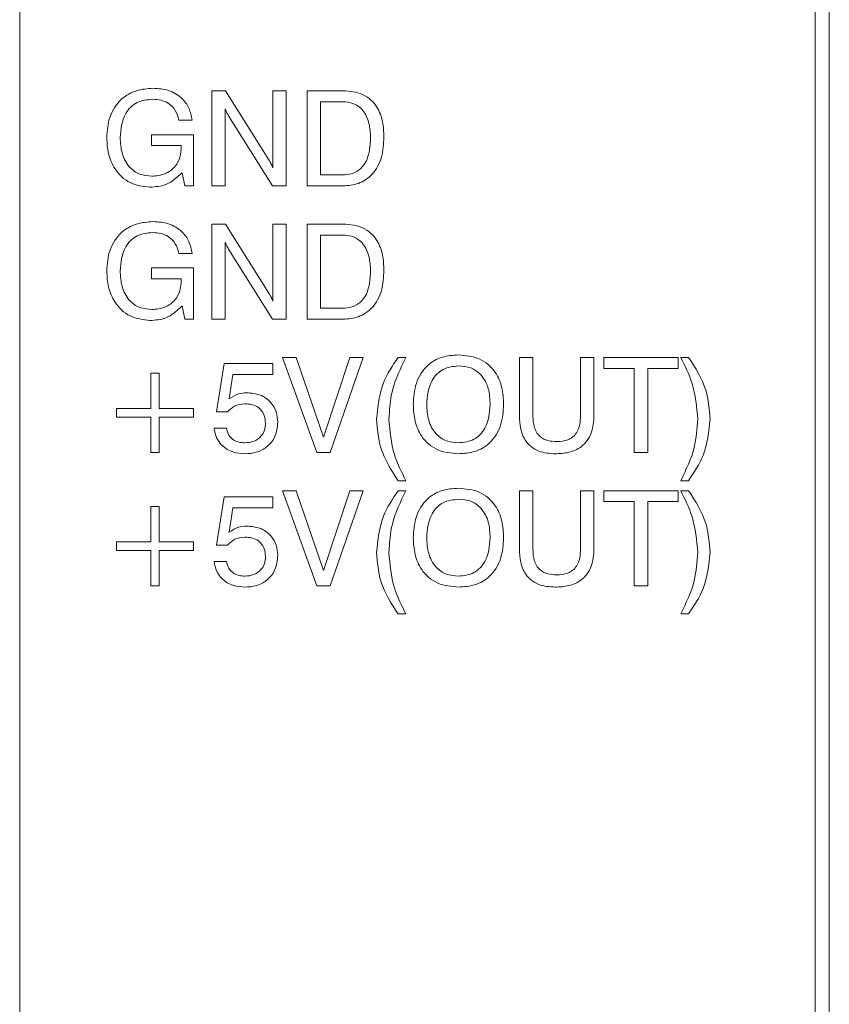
# Model space of a CAD drawing. Header units: millimetres. Extents: x 22 to 278, y 61 to 167.
# Tile 16 of 148: x 80.06 to 88.56, y 111.27 to 121.61. Entities that reach past the tile are written whole.
import ezdxf

# ---------------------------------------------------------------- set-up
doc = ezdxf.new("R2010")
doc.units = ezdxf.units.MM
doc.layers.get('0').update_dxf_attribs({"lineweight": 15})

msp = doc.modelspace()

# ---------------------------------------------------------------- linework, layer by layer
for p, q in [((88.5564, 94.1611), (88.5564, 132.0611)), ((80.0564, 129.6611), (80.0564, 94.3111)), ((88.4064, 94.3111), (88.4064, 129.6611)), ((82.073, 120.8611), (82.2175, 120.8611)), ((82.073, 119.8611), (82.073, 120.8611)), ((82.2175, 120.8611), (82.6714, 120.1347)), ((82.7141, 120.8611), (82.8551, 120.8611)), ((82.7141, 120.0506), (82.7141, 120.8611)), ((82.8551, 120.8611), (82.8551, 119.8611)), ((83.073, 120.8611), (83.454, 120.8611)), ((83.073, 119.8611), (83.073, 120.8611)), ((82.2141, 120.6716), (82.2141, 119.8611)), ((83.4426, 120.7457), (83.2141, 120.7457)), ((83.2141, 120.7457), (83.2141, 119.9765)), ((82.712, 119.8611), (82.2491, 120.5977)), ((81.8679, 120.5534), (81.7269, 120.5534)), ((81.4398, 120.2842), (81.4398, 120.3995)), ((81.4398, 120.3995), (81.8807, 120.3995)), ((81.8807, 120.3995), (81.8807, 119.8611)), ((81.7525, 120.2842), (81.4398, 120.2842)), ((81.7525, 120.2717), (81.7525, 120.2842)), ((81.7914, 119.8611), (81.7605, 120.0005)), ((83.2141, 119.9765), (83.4426, 119.9765)), ((81.8807, 119.8611), (81.7914, 119.8611)), ((82.2141, 119.8611), (82.073, 119.8611)), ((82.8551, 119.8611), (82.712, 119.8611)), ((83.4486, 119.8611), (83.073, 119.8611)), ((82.073, 119.4611), (82.2175, 119.4611)), ((82.073, 118.4611), (82.073, 119.4611)), ((82.2175, 119.4611), (82.6714, 118.7347)), ((82.7141, 119.4611), (82.8551, 119.4611)), ((82.7141, 118.6506), (82.7141, 119.4611)), ((82.8551, 119.4611), (82.8551, 118.4611)), ((83.073, 119.4611), (83.454, 119.4611)), ((83.073, 118.4611), (83.073, 119.4611)), ((83.4426, 119.3457), (83.2141, 119.3457)), ((83.2141, 119.3457), (83.2141, 118.5765)), ((82.2141, 119.2716), (82.2141, 118.4611)), ((81.8679, 119.1534), (81.7269, 119.1534)), ((82.712, 118.4611), (82.2491, 119.1977)), ((81.4398, 118.9995), (81.8807, 118.9995)), ((81.4398, 118.8842), (81.4398, 118.9995)), ((81.8807, 118.9995), (81.8807, 118.4611)), ((81.7525, 118.8842), (81.4398, 118.8842)), ((81.7525, 118.8717), (81.7525, 118.8842)), ((81.7914, 118.4611), (81.7605, 118.6005)), ((83.2141, 118.5765), (83.4426, 118.5765)), ((81.8807, 118.4611), (81.7914, 118.4611)), ((82.2141, 118.4611), (82.073, 118.4611)), ((82.8551, 118.4611), (82.712, 118.4611)), ((83.4486, 118.4611), (83.073, 118.4611)), ((82.1243, 117.489), (82.2026, 117.997)), ((82.2026, 117.997), (82.7155, 117.997)), ((82.7155, 117.997), (82.7155, 117.8816)), ((82.8166, 118.0611), (82.9584, 118.0611)), ((83.1756, 117.0611), (82.8166, 118.0611)), ((82.9584, 118.0611), (83.2477, 117.2239)), ((83.2477, 117.2239), (83.5231, 118.0611)), ((83.6628, 118.0611), (83.3166, 117.0611)), ((83.5231, 118.0611), (83.6628, 118.0611)), ((84.0292, 118.0611), (84.1115, 118.0611)), ((85.3038, 118.0611), (85.4448, 118.0611)), ((85.3038, 117.4491), (85.3038, 118.0611)), ((85.4448, 118.0611), (85.4448, 117.4477)), ((85.9448, 118.0611), (86.0858, 118.0611)), ((85.9448, 117.4477), (85.9448, 118.0611)), ((86.0858, 118.0611), (86.0858, 117.4491)), ((86.1884, 118.0611), (86.9705, 118.0611)), ((86.1884, 117.9457), (86.1884, 118.0611)), ((86.9705, 118.0611), (86.9705, 117.9457)), ((86.9961, 118.0611), (87.0788, 118.0611)), ((81.432, 117.5226), (81.432, 117.8944)), ((81.432, 117.8944), (81.5217, 117.8944)), ((81.5217, 117.8944), (81.5217, 117.5226)), ((82.295, 117.8816), (82.2561, 117.6246)), ((82.7155, 117.8816), (82.295, 117.8816)), ((86.5089, 117.9457), (86.1884, 117.9457)), ((86.5089, 117.0611), (86.5089, 117.9457)), ((86.6499, 117.9457), (86.6499, 117.0611)), ((86.9705, 117.9457), (86.6499, 117.9457)), ((81.073, 117.5226), (81.432, 117.5226)), ((81.073, 117.4329), (81.073, 117.5226)), ((81.5217, 117.5226), (81.8807, 117.5226)), ((81.8807, 117.5226), (81.8807, 117.4329)), ((82.2377, 117.489), (82.1243, 117.489)), ((81.432, 117.4329), (81.073, 117.4329)), ((81.432, 117.0611), (81.432, 117.4329)), ((81.5217, 117.4329), (81.5217, 117.0611)), ((81.8807, 117.4329), (81.5217, 117.4329)), ((82.0987, 117.3167), (82.2269, 117.3167)), ((81.5217, 117.0611), (81.432, 117.0611)), ((83.3166, 117.0611), (83.1756, 117.0611)), ((86.6499, 117.0611), (86.5089, 117.0611)), ((84.1115, 116.7662), (84.0292, 116.7662)), ((87.0788, 116.7662), (86.9961, 116.7662)), ((82.8166, 116.6611), (82.9584, 116.6611)), ((83.1756, 115.6611), (82.8166, 116.6611)), ((82.9584, 116.6611), (83.2477, 115.8239)), ((83.2477, 115.8239), (83.5231, 116.6611)), ((83.6628, 116.6611), (83.3166, 115.6611)), ((83.5231, 116.6611), (83.6628, 116.6611)), ((84.0292, 116.6611), (84.1115, 116.6611)), ((85.3038, 116.6611), (85.4448, 116.6611)), ((85.3038, 116.0491), (85.3038, 116.6611)), ((85.4448, 116.6611), (85.4448, 116.0477)), ((85.9448, 116.6611), (86.0858, 116.6611)), ((85.9448, 116.0477), (85.9448, 116.6611)), ((86.0858, 116.6611), (86.0858, 116.0491)), ((86.1884, 116.6611), (86.9705, 116.6611)), ((86.1884, 116.5457), (86.1884, 116.6611)), ((86.9705, 116.6611), (86.9705, 116.5457)), ((86.9961, 116.6611), (87.0788, 116.6611)), ((82.1243, 116.089), (82.2026, 116.597)), ((82.2026, 116.597), (82.7155, 116.597)), ((82.7155, 116.597), (82.7155, 116.4816)), ((86.5089, 116.5457), (86.1884, 116.5457)), ((86.5089, 115.6611), (86.5089, 116.5457)), ((86.6499, 116.5457), (86.6499, 115.6611)), ((86.9705, 116.5457), (86.6499, 116.5457)), ((81.432, 116.1226), (81.432, 116.4944)), ((81.432, 116.4944), (81.5217, 116.4944)), ((81.5217, 116.4944), (81.5217, 116.1226)), ((82.295, 116.4816), (82.2561, 116.2246)), ((82.7155, 116.4816), (82.295, 116.4816)), ((81.073, 116.1226), (81.432, 116.1226)), ((81.073, 116.0329), (81.073, 116.1226)), ((81.5217, 116.1226), (81.8807, 116.1226)), ((81.8807, 116.1226), (81.8807, 116.0329)), ((81.432, 116.0329), (81.073, 116.0329)), ((81.432, 115.6611), (81.432, 116.0329)), ((81.5217, 116.0329), (81.5217, 115.6611)), ((81.8807, 116.0329), (81.5217, 116.0329)), ((82.2377, 116.089), (82.1243, 116.089)), ((82.0987, 115.9167), (82.2269, 115.9167)), ((81.5217, 115.6611), (81.432, 115.6611)), ((83.3166, 115.6611), (83.1756, 115.6611)), ((86.6499, 115.6611), (86.5089, 115.6611)), ((84.1115, 115.3662), (84.0292, 115.3662)), ((87.0788, 115.3662), (86.9961, 115.3662))]:
    msp.add_line(p, q)
for points, knots in [([(80.9705, 120.3661), (80.9757, 120.4417), (80.9862, 120.5926), (81.1066, 120.7754), (81.2791, 120.8744), (81.3977, 120.8826), (81.457, 120.8867)], [0, 0, 0, 0, 0.2805104, 0.5594555, 0.7793826, 1, 1, 1, 1]), ([(81.457, 120.8867), (81.5118, 120.883), (81.6211, 120.8756), (81.7568, 120.7959), (81.8412, 120.6799), (81.859, 120.5956), (81.8679, 120.5534)], [0, 0, 0, 0, 0.2803652, 0.5596239, 0.7795759, 1, 1, 1, 1]), ([(81.4526, 120.7713), (81.3961, 120.7659), (81.2833, 120.7551), (81.1306, 120.6035), (81.1187, 120.4574), (81.1115, 120.3681)], [0, 0, 0, 0, 0.2807218, 0.5601278, 1, 1, 1, 1]), ([(81.7269, 120.5534), (81.7177, 120.5885), (81.6993, 120.6587), (81.6242, 120.7314), (81.5375, 120.7667), (81.481, 120.7698), (81.4526, 120.7713)], [0, 0, 0, 0, 0.2799482, 0.5590031, 0.7792814, 1, 1, 1, 1]), ([(83.454, 120.8611), (83.5236, 120.8555), (83.6623, 120.8443), (83.8129, 120.7061), (83.8734, 120.5377), (83.8783, 120.4298), (83.8807, 120.3757)], [0, 0, 0, 0, 0.2800467, 0.5581152, 0.7787196, 1, 1, 1, 1]), ([(82.2491, 120.5977), (82.2416, 120.611), (82.2283, 120.6349), (82.2184, 120.6604), (82.2141, 120.6716)], [0, 0, 0, 0, 0.5599377, 1, 1, 1, 1]), ([(83.7397, 120.3655), (83.7374, 120.4167), (83.7328, 120.5187), (83.6741, 120.6536), (83.564, 120.7361), (83.4831, 120.7425), (83.4426, 120.7457)], [0, 0, 0, 0, 0.2811769, 0.5605901, 0.7797941, 1, 1, 1, 1]), ([(81.4244, 119.8483), (81.3516, 119.8568), (81.206, 119.874), (81.0545, 120.0231), (80.98, 120.1953), (80.9736, 120.3091), (80.9705, 120.3661)], [0, 0, 0, 0, 0.2792699, 0.5583995, 0.7789645, 1, 1, 1, 1]), ([(81.1115, 120.3681), (81.1145, 120.3127), (81.1206, 120.2021), (81.193, 120.0604), (81.3132, 119.9745), (81.4005, 119.9673), (81.4442, 119.9636)], [0, 0, 0, 0, 0.2809446, 0.5602745, 0.7798262, 1, 1, 1, 1]), ([(83.4426, 119.9765), (83.4774, 119.9788), (83.5469, 119.9833), (83.6405, 120.0367), (83.7285, 120.1638), (83.7351, 120.2823), (83.7397, 120.3655)], [0, 0, 0, 0, 0.1872317, 0.3737734, 0.560603, 1, 1, 1, 1]), ([(83.8807, 120.3757), (83.8769, 120.3044), (83.8693, 120.1623), (83.7742, 119.9804), (83.617, 119.8739), (83.5048, 119.8654), (83.4486, 119.8611)], [0, 0, 0, 0, 0.2809357, 0.5601478, 0.7796631, 1, 1, 1, 1]), ([(81.4442, 119.9636), (81.4905, 119.9674), (81.5828, 119.975), (81.6896, 120.0563), (81.7455, 120.1631), (81.7502, 120.2355), (81.7525, 120.2717)], [0, 0, 0, 0, 0.2801884, 0.5591576, 0.7792559, 1, 1, 1, 1]), ([(82.6714, 120.1347), (82.6805, 120.1196), (82.6968, 120.0926), (82.7088, 120.0634), (82.7141, 120.0506)], [0, 0, 0, 0, 0.5601263, 1, 1, 1, 1]), ([(81.7605, 120.0005), (81.7071, 119.9505), (81.6113, 119.861), (81.4817, 119.8522), (81.4244, 119.8483)], [0, 0, 0, 0, 0.5581992, 1, 1, 1, 1]), ([(80.9705, 118.9661), (80.9757, 119.0417), (80.9862, 119.1926), (81.1066, 119.3754), (81.2791, 119.4744), (81.3977, 119.4826), (81.457, 119.4867)], [0, 0, 0, 0, 0.28051043, 0.55945549, 0.77938264, 1, 1, 1, 1]), ([(81.457, 119.4867), (81.5118, 119.483), (81.6211, 119.4756), (81.7568, 119.3959), (81.8412, 119.2799), (81.859, 119.1956), (81.8679, 119.1534)], [0, 0, 0, 0, 0.2803652, 0.5596239, 0.7795759, 1, 1, 1, 1]), ([(83.454, 119.4611), (83.5236, 119.4555), (83.6623, 119.4443), (83.8129, 119.3061), (83.8734, 119.1377), (83.8783, 119.0298), (83.8807, 118.9757)], [0, 0, 0, 0, 0.28004668, 0.55811516, 0.77871959, 1, 1, 1, 1]), ([(81.4526, 119.3713), (81.3961, 119.3659), (81.2833, 119.3551), (81.1306, 119.2035), (81.1187, 119.0574), (81.1115, 118.9681)], [0, 0, 0, 0, 0.2807218, 0.5601278, 1, 1, 1, 1]), ([(81.7269, 119.1534), (81.7177, 119.1885), (81.6993, 119.2587), (81.6242, 119.3314), (81.5375, 119.3667), (81.481, 119.3698), (81.4526, 119.3713)], [0, 0, 0, 0, 0.2799482, 0.5590031, 0.7792814, 1, 1, 1, 1]), ([(83.7397, 118.9655), (83.7374, 119.0167), (83.7328, 119.1187), (83.6741, 119.2536), (83.564, 119.3361), (83.4831, 119.3425), (83.4426, 119.3457)], [0, 0, 0, 0, 0.2811769, 0.5605901, 0.7797941, 1, 1, 1, 1]), ([(82.2491, 119.1977), (82.2416, 119.211), (82.2283, 119.2349), (82.2184, 119.2604), (82.2141, 119.2716)], [0, 0, 0, 0, 0.55993771, 1, 1, 1, 1]), ([(81.4244, 118.4483), (81.3516, 118.4568), (81.206, 118.474), (81.0545, 118.6231), (80.98, 118.7953), (80.9736, 118.9091), (80.9705, 118.9661)], [0, 0, 0, 0, 0.2792699, 0.5583995, 0.7789645, 1, 1, 1, 1]), ([(81.1115, 118.9681), (81.1145, 118.9127), (81.1206, 118.8021), (81.193, 118.6604), (81.3132, 118.5745), (81.4005, 118.5673), (81.4442, 118.5636)], [0, 0, 0, 0, 0.2809446, 0.5602745, 0.7798262, 1, 1, 1, 1]), ([(83.4426, 118.5765), (83.4774, 118.5788), (83.5469, 118.5833), (83.6405, 118.6367), (83.7285, 118.7638), (83.7351, 118.8823), (83.7397, 118.9655)], [0, 0, 0, 0, 0.1872317, 0.3737734, 0.560603, 1, 1, 1, 1]), ([(83.8807, 118.9757), (83.8769, 118.9044), (83.8693, 118.7623), (83.7742, 118.5804), (83.617, 118.4739), (83.5048, 118.4654), (83.4486, 118.4611)], [0, 0, 0, 0, 0.2809357, 0.5601478, 0.7796631, 1, 1, 1, 1]), ([(81.4442, 118.5636), (81.4905, 118.5674), (81.5828, 118.575), (81.6896, 118.6563), (81.7455, 118.7631), (81.7502, 118.8355), (81.7525, 118.8717)], [0, 0, 0, 0, 0.2801884, 0.5591576, 0.7792559, 1, 1, 1, 1]), ([(82.6714, 118.7347), (82.6805, 118.7196), (82.6968, 118.6926), (82.7088, 118.6634), (82.7141, 118.6506)], [0, 0, 0, 0, 0.5601263, 1, 1, 1, 1]), ([(81.7605, 118.6005), (81.7071, 118.5505), (81.6113, 118.461), (81.4817, 118.4522), (81.4244, 118.4483)], [0, 0, 0, 0, 0.5581992, 1, 1, 1, 1]), ([(84.1884, 117.5675), (84.1932, 117.6423), (84.2027, 117.7914), (84.3168, 117.9758), (84.4876, 118.0748), (84.605, 118.0827), (84.6638, 118.0867)], [0, 0, 0, 0, 0.28065639, 0.559563, 0.77940449, 1, 1, 1, 1]), ([(84.6638, 118.0867), (84.7389, 118.0802), (84.8887, 118.0671), (85.054, 117.9223), (85.1282, 117.743), (85.1341, 117.6261), (85.1371, 117.5675)], [0, 0, 0, 0, 0.2799495, 0.5584674, 0.7789101, 1, 1, 1, 1]), ([(83.8038, 117.4132), (83.8168, 117.5447), (83.8402, 117.7798), (83.9713, 117.975), (84.0292, 118.0611)], [0, 0, 0, 0, 0.5591203, 1, 1, 1, 1]), ([(84.1115, 118.0611), (84.0551, 117.9461), (83.9543, 117.7408), (83.9388, 117.5134), (83.932, 117.4132)], [0, 0, 0, 0, 0.5599397, 1, 1, 1, 1]), ([(87.1756, 117.4132), (87.1642, 117.5405), (87.144, 117.7681), (87.0413, 117.9715), (86.9961, 118.0611)], [0, 0, 0, 0, 0.559388, 1, 1, 1, 1]), ([(87.0788, 118.0611), (87.1505, 117.9498), (87.2785, 117.7511), (87.296, 117.5165), (87.3038, 117.4132)], [0, 0, 0, 0, 0.55973826, 1, 1, 1, 1]), ([(84.6638, 117.9713), (84.6078, 117.9653), (84.4961, 117.9534), (84.3487, 117.7999), (84.3367, 117.6557), (84.3294, 117.5675)], [0, 0, 0, 0, 0.2803874, 0.5599415, 1, 1, 1, 1]), ([(84.9961, 117.5675), (84.9931, 117.6229), (84.9871, 117.7333), (84.9153, 117.8754), (84.7947, 117.9607), (84.7075, 117.9678), (84.6638, 117.9713)], [0, 0, 0, 0, 0.28094, 0.560286, 0.7797841, 1, 1, 1, 1]), ([(82.2561, 117.6246), (82.2874, 117.6459), (82.3435, 117.6839), (82.4107, 117.6876), (82.4404, 117.6893)], [0, 0, 0, 0, 0.5587675, 1, 1, 1, 1]), ([(82.4404, 117.6893), (82.488, 117.6856), (82.5829, 117.6781), (82.6951, 117.5987), (82.7573, 117.4908), (82.7627, 117.4163), (82.7653, 117.379)], [0, 0, 0, 0, 0.2803281, 0.559443, 0.7794421, 1, 1, 1, 1]), ([(82.4218, 117.5739), (82.3819, 117.5694), (82.3105, 117.5614), (82.26, 117.5111), (82.2377, 117.489)], [0, 0, 0, 0, 0.5591829, 1, 1, 1, 1]), ([(82.6371, 117.3684), (82.6344, 117.4001), (82.6289, 117.4633), (82.5707, 117.5349), (82.496, 117.5695), (82.4465, 117.5724), (82.4218, 117.5739)], [0, 0, 0, 0, 0.2800468, 0.5588924, 0.7791575, 1, 1, 1, 1]), ([(84.6638, 117.0483), (84.5886, 117.0548), (84.4385, 117.068), (84.2725, 117.2123), (84.1978, 117.3917), (84.1915, 117.5088), (84.1884, 117.5675)], [0, 0, 0, 0, 0.2799747, 0.5585368, 0.7789397, 1, 1, 1, 1]), ([(84.3294, 117.5675), (84.3325, 117.512), (84.3386, 117.4013), (84.4115, 117.2593), (84.5325, 117.1741), (84.62, 117.1671), (84.6638, 117.1636)], [0, 0, 0, 0, 0.2809153, 0.5602205, 0.7797539, 1, 1, 1, 1]), ([(85.1371, 117.5675), (85.1324, 117.4928), (85.1231, 117.344), (85.0097, 117.1597), (84.8395, 117.0604), (84.7224, 117.0523), (84.6638, 117.0483)], [0, 0, 0, 0, 0.2806789, 0.5596353, 0.7794046, 1, 1, 1, 1]), ([(84.6638, 117.1636), (84.7195, 117.1697), (84.831, 117.1819), (84.9769, 117.3359), (84.9888, 117.4796), (84.9961, 117.5675)], [0, 0, 0, 0, 0.280273, 0.5599391, 1, 1, 1, 1]), ([(82.4204, 117.1636), (82.4519, 117.1661), (82.5149, 117.171), (82.5892, 117.2233), (82.6317, 117.2942), (82.6353, 117.3436), (82.6371, 117.3684)], [0, 0, 0, 0, 0.2802804, 0.5595279, 0.7794727, 1, 1, 1, 1]), ([(82.7653, 117.379), (82.7605, 117.3287), (82.751, 117.2282), (82.6582, 117.1154), (82.5417, 117.056), (82.463, 117.0508), (82.4236, 117.0483)], [0, 0, 0, 0, 0.2798531, 0.5589856, 0.7792398, 1, 1, 1, 1]), ([(84.0292, 116.7662), (83.9575, 116.8773), (83.8295, 117.0757), (83.8117, 117.3101), (83.8038, 117.4132)], [0, 0, 0, 0, 0.5597464, 1, 1, 1, 1]), ([(83.932, 117.4132), (83.9432, 117.2861), (83.9633, 117.0587), (84.0662, 116.8557), (84.1115, 116.7662)], [0, 0, 0, 0, 0.5593896, 1, 1, 1, 1]), ([(85.6782, 117.0483), (85.619, 117.0519), (85.5011, 117.0591), (85.3635, 117.1666), (85.3101, 117.3109), (85.3059, 117.403), (85.3038, 117.4491)], [0, 0, 0, 0, 0.28056545, 0.55833203, 0.7787362, 1, 1, 1, 1]), ([(85.4448, 117.4477), (85.4466, 117.4081), (85.45, 117.3293), (85.5054, 117.2263), (85.601, 117.1813), (85.6631, 117.1781), (85.6942, 117.1765)], [0, 0, 0, 0, 0.2811563, 0.5592891, 0.7790219, 1, 1, 1, 1]), ([(86.0858, 117.4491), (86.0822, 117.3876), (86.0749, 117.2652), (85.9699, 117.1184), (85.822, 117.0554), (85.7262, 117.0506), (85.6782, 117.0483)], [0, 0, 0, 0, 0.2806297, 0.5587355, 0.7789096, 1, 1, 1, 1]), ([(85.6942, 117.1765), (85.7342, 117.1788), (85.8137, 117.1835), (85.9061, 117.2568), (85.9406, 117.3546), (85.9434, 117.4166), (85.9448, 117.4477)], [0, 0, 0, 0, 0.2805967, 0.5581829, 0.7786934, 1, 1, 1, 1]), ([(86.9961, 116.7662), (87.0523, 116.8811), (87.1526, 117.0862), (87.1686, 117.3133), (87.1756, 117.4132)], [0, 0, 0, 0, 0.5599696, 1, 1, 1, 1]), ([(87.3038, 117.4132), (87.2907, 117.282), (87.2672, 117.0473), (87.1365, 116.8522), (87.0788, 116.7662)], [0, 0, 0, 0, 0.55911656, 1, 1, 1, 1]), ([(82.4236, 117.0483), (82.3798, 117.0514), (82.2924, 117.0578), (82.1855, 117.1229), (82.1165, 117.2148), (82.1046, 117.2827), (82.0987, 117.3167)], [0, 0, 0, 0, 0.2803378, 0.559784, 0.7797246, 1, 1, 1, 1]), ([(82.2269, 117.3167), (82.2333, 117.2919), (82.2462, 117.2425), (82.2996, 117.1918), (82.3606, 117.1671), (82.4005, 117.1648), (82.4204, 117.1636)], [0, 0, 0, 0, 0.2796828, 0.5589423, 0.7792775, 1, 1, 1, 1]), ([(83.8038, 116.0132), (83.8168, 116.1447), (83.8402, 116.3798), (83.9713, 116.575), (84.0292, 116.6611)], [0, 0, 0, 0, 0.5591203, 1, 1, 1, 1]), ([(84.1115, 116.6611), (84.0551, 116.5461), (83.9543, 116.3408), (83.9388, 116.1134), (83.932, 116.0132)], [0, 0, 0, 0, 0.5599397, 1, 1, 1, 1]), ([(84.1884, 116.1675), (84.1932, 116.2423), (84.2027, 116.3914), (84.3168, 116.5758), (84.4876, 116.6748), (84.605, 116.6827), (84.6638, 116.6867)], [0, 0, 0, 0, 0.28065639, 0.559563, 0.77940449, 1, 1, 1, 1]), ([(84.6638, 116.6867), (84.7389, 116.6802), (84.8887, 116.6671), (85.054, 116.5223), (85.1282, 116.343), (85.1341, 116.2261), (85.1371, 116.1675)], [0, 0, 0, 0, 0.2799495, 0.5584674, 0.7789101, 1, 1, 1, 1]), ([(87.1756, 116.0132), (87.1642, 116.1405), (87.144, 116.3681), (87.0413, 116.5715), (86.9961, 116.6611)], [0, 0, 0, 0, 0.559388, 1, 1, 1, 1]), ([(87.0788, 116.6611), (87.1505, 116.5498), (87.2785, 116.3511), (87.296, 116.1165), (87.3038, 116.0132)], [0, 0, 0, 0, 0.5597383, 1, 1, 1, 1]), ([(84.6638, 116.5713), (84.6078, 116.5653), (84.4961, 116.5534), (84.3487, 116.3999), (84.3367, 116.2557), (84.3294, 116.1675)], [0, 0, 0, 0, 0.2803874, 0.5599415, 1, 1, 1, 1]), ([(84.9961, 116.1675), (84.9931, 116.2229), (84.9871, 116.3333), (84.9153, 116.4754), (84.7947, 116.5607), (84.7075, 116.5678), (84.6638, 116.5713)], [0, 0, 0, 0, 0.28094, 0.560286, 0.7797841, 1, 1, 1, 1]), ([(82.2561, 116.2246), (82.2874, 116.2459), (82.3435, 116.2839), (82.4107, 116.2876), (82.4404, 116.2893)], [0, 0, 0, 0, 0.5587675, 1, 1, 1, 1]), ([(82.4404, 116.2893), (82.488, 116.2856), (82.5829, 116.2781), (82.6951, 116.1987), (82.7573, 116.0908), (82.7627, 116.0163), (82.7653, 115.979)], [0, 0, 0, 0, 0.2803281, 0.559443, 0.7794421, 1, 1, 1, 1]), ([(82.4218, 116.1739), (82.3819, 116.1694), (82.3105, 116.1614), (82.26, 116.1111), (82.2377, 116.089)], [0, 0, 0, 0, 0.5591829, 1, 1, 1, 1]), ([(82.6371, 115.9684), (82.6344, 116.0001), (82.6289, 116.0633), (82.5707, 116.1349), (82.496, 116.1695), (82.4465, 116.1724), (82.4218, 116.1739)], [0, 0, 0, 0, 0.2800468, 0.5588924, 0.77915754, 1, 1, 1, 1]), ([(84.6638, 115.6483), (84.5886, 115.6548), (84.4385, 115.668), (84.2725, 115.8123), (84.1978, 115.9917), (84.1915, 116.1088), (84.1884, 116.1675)], [0, 0, 0, 0, 0.2799747, 0.5585368, 0.7789397, 1, 1, 1, 1]), ([(84.3294, 116.1675), (84.3325, 116.112), (84.3386, 116.0013), (84.4115, 115.8593), (84.5325, 115.7741), (84.62, 115.7671), (84.6638, 115.7636)], [0, 0, 0, 0, 0.2809153, 0.5602205, 0.7797539, 1, 1, 1, 1]), ([(84.6638, 115.7636), (84.7195, 115.7697), (84.831, 115.7819), (84.9769, 115.9359), (84.9888, 116.0796), (84.9961, 116.1675)], [0, 0, 0, 0, 0.280273, 0.5599391, 1, 1, 1, 1]), ([(85.1371, 116.1675), (85.1324, 116.0928), (85.1231, 115.944), (85.0097, 115.7597), (84.8395, 115.6604), (84.7224, 115.6523), (84.6638, 115.6483)], [0, 0, 0, 0, 0.2806789, 0.5596353, 0.7794046, 1, 1, 1, 1]), ([(84.0292, 115.3662), (83.9575, 115.4773), (83.8295, 115.6757), (83.8117, 115.9101), (83.8038, 116.0132)], [0, 0, 0, 0, 0.5597464, 1, 1, 1, 1]), ([(83.932, 116.0132), (83.9432, 115.8861), (83.9633, 115.6587), (84.0662, 115.4557), (84.1115, 115.3662)], [0, 0, 0, 0, 0.5593896, 1, 1, 1, 1]), ([(85.6782, 115.6483), (85.619, 115.6519), (85.5011, 115.6591), (85.3635, 115.7666), (85.3101, 115.9109), (85.3059, 116.003), (85.3038, 116.0491)], [0, 0, 0, 0, 0.2805654, 0.558332, 0.7787362, 1, 1, 1, 1]), ([(85.4448, 116.0477), (85.4466, 116.0081), (85.45, 115.9293), (85.5054, 115.8263), (85.601, 115.7813), (85.6631, 115.7781), (85.6942, 115.7765)], [0, 0, 0, 0, 0.2811563, 0.5592891, 0.7790219, 1, 1, 1, 1]), ([(86.0858, 116.0491), (86.0822, 115.9876), (86.0749, 115.8652), (85.9699, 115.7184), (85.822, 115.6554), (85.7262, 115.6506), (85.6782, 115.6483)], [0, 0, 0, 0, 0.2806297, 0.5587355, 0.7789096, 1, 1, 1, 1]), ([(85.6942, 115.7765), (85.7342, 115.7788), (85.8137, 115.7835), (85.9061, 115.8568), (85.9406, 115.9546), (85.9434, 116.0166), (85.9448, 116.0477)], [0, 0, 0, 0, 0.2805967, 0.5581829, 0.7786934, 1, 1, 1, 1]), ([(86.9961, 115.3662), (87.0523, 115.4811), (87.1526, 115.6862), (87.1686, 115.9133), (87.1756, 116.0132)], [0, 0, 0, 0, 0.5599696, 1, 1, 1, 1]), ([(87.3038, 116.0132), (87.2907, 115.882), (87.2672, 115.6473), (87.1365, 115.4522), (87.0788, 115.3662)], [0, 0, 0, 0, 0.55911656, 1, 1, 1, 1]), ([(82.4236, 115.6483), (82.3798, 115.6514), (82.2924, 115.6578), (82.1855, 115.7229), (82.1165, 115.8148), (82.1046, 115.8827), (82.0987, 115.9167)], [0, 0, 0, 0, 0.2803378, 0.559784, 0.7797246, 1, 1, 1, 1]), ([(82.2269, 115.9167), (82.2333, 115.8919), (82.2462, 115.8425), (82.2996, 115.7918), (82.3606, 115.7671), (82.4005, 115.7648), (82.4204, 115.7636)], [0, 0, 0, 0, 0.2796828, 0.5589423, 0.7792775, 1, 1, 1, 1]), ([(82.4204, 115.7636), (82.4519, 115.7661), (82.5149, 115.771), (82.5892, 115.8233), (82.6317, 115.8942), (82.6353, 115.9436), (82.6371, 115.9684)], [0, 0, 0, 0, 0.2802804, 0.5595279, 0.7794727, 1, 1, 1, 1]), ([(82.7653, 115.979), (82.7605, 115.9287), (82.751, 115.8282), (82.6582, 115.7154), (82.5417, 115.656), (82.463, 115.6508), (82.4236, 115.6483)], [0, 0, 0, 0, 0.2798531, 0.55898558, 0.7792398, 1, 1, 1, 1])]:
    msp.add_open_spline(points, degree=3, knots=knots)

doc.saveas('drawing.dxf')
